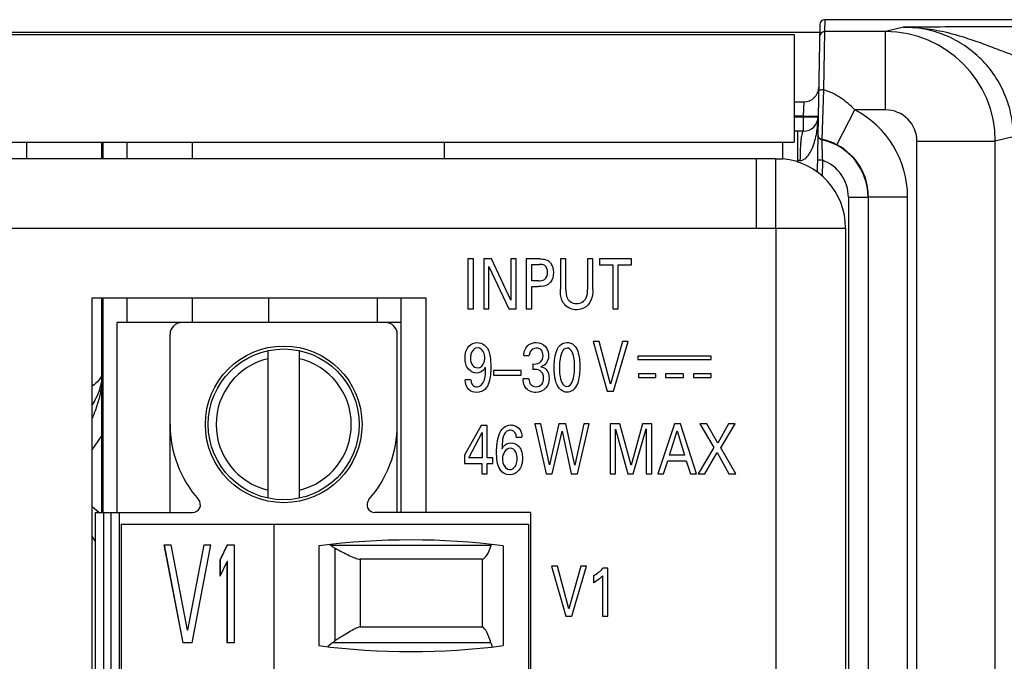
# Model space of a CAD drawing. Header units: inches. Extents: x 0 to 34, y 0 to 22.
# Tile 148 of 179: x 14.744 to 15.733, y 19.212 to 19.857. Entities that reach past the tile are written whole.
import ezdxf

# ---------------------------------------------------------------- set-up
doc = ezdxf.new("R2010")
doc.units = ezdxf.units.IN
doc.header["$LTSCALE"] = 1.87
doc.header["$MEASUREMENT"] = 0
doc.layers.get('0').update_dxf_attribs({"linetype": 'CONTINUOUS'})
for name, color, linetype in [('02___PRT_ALL_AXES', 7, 'CONTINUOUS'), ('ARTWORK', 7, 'CONTINUOUS'), ('NONECAD', 7, 'CONTINUOUS')]:
    doc.layers.add(name, color=color, linetype=linetype)

msp = doc.modelspace()

# ---------------------------------------------------------------- linework, layer by layer
at = {"color": 7, "linetype": 'CONTINUOUS'}
for p, q in [((15.54802, 19.85213), (15.54542, 19.70342)), ((15.55302, 19.85704), (15.55281, 19.84502)), ((24.37582, 19.85704), (15.55302, 19.85704)), ((15.63223, 19.84954), (15.61415, 19.84502)), ((15.66894, 19.84967), (15.63223, 19.84954)), ((12.68768, 19.84464), (15.54783, 19.84464)), ((15.55281, 19.84502), (15.55185, 19.78644)), ((15.61415, 19.84502), (15.55281, 19.84502)), ((15.61415, 19.76628), (15.61415, 19.84502)), ((15.55185, 19.78644), (15.55005, 19.73672)), ((15.52213, 19.77436), (15.53192, 19.77436)), ((15.53192, 19.77436), (15.53141, 19.75989)), ((15.53141, 19.75989), (15.52213, 19.75989)), ((15.52213, 19.75933), (15.5314, 19.75933)), ((15.53141, 19.75989), (15.5314, 19.75933)), ((15.5314, 19.75933), (15.5314, 19.74485)), ((15.53141, 19.75989), (15.5444, 19.75992)), ((15.5444, 19.75992), (15.54625, 19.76007)), ((15.54625, 19.76007), (15.54641, 19.76015)), ((15.56509, 19.73136), (15.58325, 19.76628)), ((15.61415, 19.76628), (15.58325, 19.76628)), ((15.5314, 19.74485), (15.52213, 19.74485)), ((15.52594, 19.71538), (15.52593, 19.74485)), ((15.74248, 19.73931), (15.72438, 19.73479)), ((14.75073, 19.7344), (14.75074, 19.71754)), ((14.85177, 19.73405), (14.85177, 19.71754)), ((14.91742, 19.73405), (14.91742, 19.71754)), ((15.55005, 19.73672), (15.55002, 19.73632)), ((15.64565, 16.92128), (15.64565, 19.73479)), ((15.64565, 19.73479), (15.72438, 19.73479)), ((15.72438, 16.80682), (15.72438, 19.73479)), ((15.52594, 19.71538), (15.52591, 19.71343)), ((15.55064, 19.71571), (15.54564, 19.7158)), ((15.55064, 19.71572), (15.55035, 19.69949)), ((15.5768, 19.67863), (15.5768, 16.90496)), ((15.5768, 19.67863), (15.59648, 19.67863)), ((15.59648, 19.67863), (15.59648, 16.92464)), ((15.59688, 16.92424), (15.59688, 19.67897)), ((15.59688, 19.67897), (15.63625, 19.67897)), ((15.63625, 16.92262), (15.63625, 19.67897)), ((14.85177, 19.57754), (14.85177, 19.55254)), ((14.91742, 19.57754), (14.91742, 19.55254)), ((14.9941, 19.57754), (14.9941, 19.55254)), ((15.10308, 19.57754), (15.10308, 19.55254)), ((14.84199, 19.36159), (14.84199, 19.55254)), ((15.12742, 19.55254), (14.84199, 19.55254)), ((15.12742, 19.36159), (15.12742, 19.55254)), ((14.89514, 19.36159), (14.89514, 19.54073)), ((15.12348, 19.36159), (15.12348, 19.54073)), ((14.99356, 19.37604), (14.99356, 19.52431)), ((15.02506, 19.37604), (15.02506, 19.52431)), ((14.817, 19.42468), (14.82658, 19.43882)), ((14.8235, 19.36152), (14.817, 19.3673)), ((14.82033, 18.78679), (14.82033, 19.36159)), ((14.82033, 19.36159), (14.91776, 19.36159)), ((14.82821, 19.36159), (14.82821, 18.78679)), ((14.83608, 18.78679), (14.83608, 19.36159)), ((14.84396, 19.36159), (14.84396, 18.78679)), ((15.25734, 19.36159), (15.10086, 19.36159)), ((15.25734, 19.36159), (15.25734, 18.78679)), ((14.84592, 19.34978), (14.84592, 18.7986)), ((14.84592, 19.34978), (15.25537, 19.34978)), ((14.99947, 19.34978), (14.99947, 18.7986)), ((15.25537, 19.34978), (15.25537, 18.7986)), ((14.88908, 19.32915), (14.9079, 19.23073)), ((14.88908, 19.32915), (14.89614, 19.32915)), ((14.90813, 19.23073), (14.88931, 19.32915)), ((14.91261, 19.24329), (14.89614, 19.32915)), ((14.92908, 19.32915), (14.91261, 19.24329)), ((14.91284, 19.24329), (14.92931, 19.32915)), ((14.91732, 19.23073), (14.93614, 19.32915)), ((14.92908, 19.32915), (14.93614, 19.32915)), ((14.95261, 19.32915), (14.94555, 19.31449)), ((14.94578, 19.31449), (14.95284, 19.32915)), ((14.95261, 19.32915), (14.95967, 19.32915)), ((14.95967, 19.32915), (14.95967, 19.23073)), ((15.04474, 19.32813), (15.04474, 19.22774)), ((15.21782, 19.32847), (15.05676, 19.32847)), ((15.06096, 19.23261), (15.06096, 19.32568)), ((15.22978, 19.32813), (15.22978, 19.22774)), ((14.94555, 19.29774), (14.94555, 19.31449)), ((14.94578, 19.31449), (14.94555, 19.31449)), ((14.94578, 19.29822), (14.94578, 19.31449)), ((15.086, 19.31452), (15.086, 19.24677)), ((15.20879, 19.31452), (15.086, 19.31452)), ((15.20879, 19.31452), (15.20879, 19.24677)), ((14.94555, 19.29774), (14.95261, 19.3124)), ((14.95261, 19.23073), (14.95261, 19.3124)), ((14.95284, 19.3124), (14.95261, 19.3124)), ((14.95284, 19.23073), (14.95284, 19.3124)), ((15.086, 19.24677), (15.20879, 19.24677)), ((14.91284, 19.24329), (14.91261, 19.24329)), ((14.91732, 19.23073), (14.9079, 19.23073)), ((14.95967, 19.23073), (14.95261, 19.23073)), ((15.0584, 19.23073), (15.05357, 19.22679)), ((15.21742, 19.23073), (15.0584, 19.23073))]:
    msp.add_line(p, q, dxfattribs=at)
at = {"color": 3, "linetype": 'CONTINUOUS'}
for p, q in [((12.69183, 19.84205), (15.52213, 19.84205)), ((15.52213, 19.84205), (15.52213, 19.73405)), ((12.69183, 19.73405), (15.52213, 19.73405)), ((15.17098, 19.71754), (15.17098, 19.73405)), ((15.51098, 19.71754), (15.51098, 19.73405)), ((12.45334, 19.71754), (15.50398, 19.71754)), ((15.48398, 19.71754), (15.48398, 19.64754)), ((15.50398, 19.64754), (15.50398, 19.7172)), ((15.50398, 19.7172), (15.51089, 19.7172)), ((12.38334, 19.64754), (15.57398, 19.64754)), ((14.81701, 18.57054), (14.81701, 19.57754)), ((14.81701, 19.57754), (15.15201, 19.57754)), ((15.15201, 19.57754), (15.15201, 19.36159))]:
    msp.add_line(p, q, dxfattribs=at)
at = {"color": 7, "linetype": 'CONTINUOUS'}
for radius in [0.07874, 0.07579]:
    msp.add_circle((15.00931, 19.45018), radius, dxfattribs=at)
for centre, radius, start, end in [((15.55302, 19.85204), 0.005, 90.00034, 178.99911), ((15.74837, -4.35198), 24.20178, 90.003077, 90.188059), ((15.55281, 19.84002), 0.005, 90.00034, 178.99911), ((15.61414, 19.73479), 0.11024, 0.00115, 89.99498), ((15.53192, 19.78936), 0.015, 270, 359.00007), ((15.5314, 19.75985), 0.015, 269.99957, 359), ((15.53784, 19.67898), 0.09841, 359.99764, 62.52214), ((15.61416, 19.73479), 0.0315, 0.00347, 90.00528), ((15.45711, 19.7587), 0.0891, 348.92208, 349.1828), ((15.45336, 19.7594), 0.09292, 349.19387, 350.99468), ((15.55108, 19.7412), 0.005, 179.00287, 257.70676), ((15.55109, 19.74162), 0.005, 179.00374, 258.05155), ((15.53743, 19.67863), 0.05905, 0.00421, 77.69424), ((15.53804, 19.6793), 0.05867, 62.5481, 78.18387), ((15.53786, 19.67899), 0.05903, 359.98377, 62.52805), ((15.54576, 18.96968), 0.74596, 91.35601, 91.52264), ((15.53744, 19.67863), 0.03936, 359.99786, 70.40785), ((15.5083, 19.78179), 0.13571, 310.52425, 310.74751), ((14.90695, 19.54073), 0.01181, 90, 180), ((15.11167, 19.54073), 0.01181, 0, 90), ((15.00931, 19.45018), 0.06791, 103.40802, 256.59198), ((15.00931, 19.45018), 0.06791, 283.40802, 76.59198), ((15.00931, 19.45018), 0.11417, 180, 221.39835), ((15.00931, 19.45018), 0.11417, 318.60165, 360), ((14.91776, 19.36947), 0.00787, 270, 41.39835), ((15.10086, 19.36947), 0.00787, 138.60165, 270), ((15.13726, 18.60635), 0.72769, 82.69555, 97.30445), ((14.91605, 19.15776), 0.22123, 50.50363, 50.84318), ((15.13726, 19.94952), 0.72769, 262.69555, 277.30445), ((15.0746, 19.21135), 0.02526, 122.67948, 129.89048)]:
    msp.add_arc(centre, radius, start, end, dxfattribs=at)
at = {"color": 3, "linetype": 'CONTINUOUS'}
msp.add_arc((15.50398, 19.64754), 0.07, 0, 84.33105, dxfattribs=at)
at = {"color": 7, "linetype": 'CONTINUOUS'}
for centre, major_axis, start_param, end_param in [((15.2076, 19.37341), (0, 0.05906), -3.066535, -2.435448), ((15.22327, 19.30451), (0, 0.0315), 0.660766, 0.706144), ((15.20645, 19.18837), (0, 0.05906), -0.770746, -0.148776), ((15.22327, 19.25333), (0, 0.0315), -3.912338, -3.696848)]:
    msp.add_ellipse(centre, major_axis=major_axis, ratio=0.266667, start_param=start_param, end_param=end_param, dxfattribs=at)
for points, knots in [([(15.63223, 19.84954), (15.64022, 19.84955), (15.65624, 19.84845), (15.67196, 19.84527), (15.67971, 19.84327)], [0, 0, 0, 0, 0.499547, 1, 1, 1, 1]), ([(15.74248, 19.73931), (15.74248, 19.74652), (15.74106, 19.76096), (15.73474, 19.78177), (15.72449, 19.80095), (15.71069, 19.81776), (15.69387, 19.83156), (15.67469, 19.84181), (15.65388, 19.84812), (15.63943, 19.84954), (15.63223, 19.84954)], [0, 0, 0, 0, 0.125, 0.249999, 0.374998, 0.499997, 0.624997, 0.749998, 0.874999, 1, 1, 1, 1]), ([(15.67971, 19.84327), (15.69108, 19.84034), (15.70788, 19.83458), (15.73007, 19.82604), (15.74135, 19.82182), (15.74707, 19.8198)], [0, 0, 0, 0, 0.493645, 0.744851, 1, 1, 1, 1]), ([(15.55185, 19.78644), (15.55121, 19.78645), (15.55003, 19.78641), (15.54864, 19.78622), (15.54773, 19.78596), (15.54721, 19.78574), (15.54685, 19.78545), (15.54685, 19.78524)], [0, 0, 0, 0, 0.358647, 0.666391, 0.788155, 0.883927, 1, 1, 1, 1]), ([(15.58325, 19.76628), (15.57889, 19.77081), (15.56935, 19.7791), (15.55786, 19.78471), (15.55185, 19.78644)], [0, 0, 0, 0, 0.50106, 1, 1, 1, 1]), ([(15.5314, 19.75933), (15.53238, 19.75931), (15.53429, 19.75929), (15.53707, 19.75927), (15.53963, 19.75927), (15.54187, 19.75929), (15.5435, 19.75933), (15.54458, 19.75937), (15.54521, 19.75941), (15.5457, 19.75945), (15.54608, 19.75949), (15.54627, 19.75952), (15.5464, 19.75956), (15.5464, 19.75959)], [0, 0, 0, 0, 0.194684, 0.381864, 0.554389, 0.705633, 0.829811, 0.880227, 0.922196, 0.955334, 0.97935, 0.994107, 1, 1, 1, 1]), ([(15.5314, 19.74485), (15.53112, 19.74485), (15.53074, 19.7443), (15.53042, 19.74353), (15.52998, 19.74206), (15.52952, 19.73963), (15.52904, 19.73601), (15.52865, 19.73161), (15.52824, 19.72467), (15.52812, 19.7192), (15.52811, 19.71543)], [0, 0, 0, 0, 0.028326, 0.053835, 0.087695, 0.180062, 0.302996, 0.452254, 0.622442, 1, 1, 1, 1]), ([(15.52811, 19.71543), (15.52952, 19.71547), (15.53229, 19.71643), (15.5354, 19.71924), (15.53783, 19.72256), (15.53977, 19.72615), (15.54135, 19.72989), (15.54308, 19.735), (15.54404, 19.73894), (15.54456, 19.74158)], [0, 0, 0, 0, 0.128989, 0.25559, 0.380775, 0.505215, 0.629235, 0.752997, 1, 1, 1, 1]), ([(15.55002, 19.73632), (15.55002, 19.73575), (15.55012, 19.72888), (15.55028, 19.722), (15.55064, 19.71572)], [0, 0, 0, 0, 0.08347, 1, 1, 1, 1]), ([(15.05676, 19.32847), (15.05708, 19.32821), (15.0584, 19.32717), (15.05984, 19.32628), (15.06096, 19.32568)], [0, 0, 0, 0, 0.245799, 1, 1, 1, 1]), ([(15.06096, 19.32568), (15.06343, 19.32438), (15.06811, 19.32189), (15.07477, 19.31852), (15.0806, 19.31596), (15.08431, 19.31479), (15.086, 19.31452)], [0, 0, 0, 0, 0.304581, 0.578581, 0.813199, 1, 1, 1, 1]), ([(15.086, 19.24677), (15.08428, 19.24622), (15.08055, 19.24453), (15.07469, 19.24126), (15.06806, 19.23717), (15.06341, 19.23418), (15.06096, 19.23261)], [0, 0, 0, 0, 0.188527, 0.424439, 0.697945, 1, 1, 1, 1])]:
    msp.add_open_spline(points, degree=3, knots=knots, dxfattribs=at)
msp.add_open_spline([(15.54513, 19.74485), (15.54591, 19.74972), (15.54631, 19.75466), (15.5464, 19.75959)], degree=3, dxfattribs=at)
at = {"layer": '02___PRT_ALL_AXES', "color": 7, "linetype": 'CONTINUOUS'}
for p, q in [((14.8265, 19.71754), (14.8265, 19.73405)), ((14.82742, 19.73405), (14.82742, 19.71754)), ((14.8265, 19.36159), (14.8265, 19.57754)), ((14.82742, 19.57754), (14.82742, 19.36159)), ((14.82035, 19.33252), (14.81704, 19.33711))]:
    msp.add_line(p, q, dxfattribs=at)
at = {"layer": '02___PRT_ALL_AXES', "color": 3, "linetype": 'CONTINUOUS'}
for p, q in [((15.50398, 19.64754), (15.50398, 16.92254)), ((15.57398, 19.64754), (15.57398, 16.92254))]:
    msp.add_line(p, q, dxfattribs=at)
at = {"layer": '02___PRT_ALL_AXES', "color": 7, "linetype": 'CONTINUOUS'}
for points, knots in [([(14.81712, 19.46997), (14.8185, 19.47215), (14.82339, 19.48078), (14.82634, 19.49053), (14.82711, 19.49783)], [0, 0, 0, 0, 0.259814, 1, 1, 1, 1]), ([(14.82465, 19.496), (14.8242, 19.49537), (14.82203, 19.49268), (14.81932, 19.49045), (14.81712, 19.48892)], [0, 0, 0, 0, 0.222743, 1, 1, 1, 1]), ([(14.81715, 19.45647), (14.81833, 19.45922), (14.82286, 19.47052), (14.82599, 19.48246), (14.82695, 19.4916)], [0, 0, 0, 0, 0.246051, 1, 1, 1, 1]), ([(14.82711, 19.50113), (14.827, 19.50069), (14.82645, 19.49887), (14.8255, 19.49718), (14.82465, 19.496)], [0, 0, 0, 0, 0.235203, 1, 1, 1, 1])]:
    msp.add_open_spline(points, degree=3, knots=knots, dxfattribs=at)
at = {"layer": 'ARTWORK', "color": 3, "linetype": 'CONTINUOUS'}
for p, q in [((15.19443, 19.6166), (15.19443, 19.56641)), ((15.19999, 19.6166), (15.19443, 19.6166)), ((15.19999, 19.56641), (15.19999, 19.6166)), ((15.21027, 19.6166), (15.21027, 19.56641)), ((15.21799, 19.6166), (15.21027, 19.6166)), ((15.2377, 19.57509), (15.21799, 19.6166)), ((15.2377, 19.6166), (15.2377, 19.57509)), ((15.24281, 19.6166), (15.2377, 19.6166)), ((15.24281, 19.56641), (15.24281, 19.6166)), ((15.25311, 19.6166), (15.25311, 19.56641)), ((15.26654, 19.6166), (15.25311, 19.6166)), ((15.25866, 19.59456), (15.25866, 19.61096)), ((15.25866, 19.61096), (15.26643, 19.61096)), ((15.28732, 19.6166), (15.28732, 19.58601)), ((15.29288, 19.6166), (15.28732, 19.6166)), ((15.29288, 19.58552), (15.29288, 19.6166)), ((15.31465, 19.6166), (15.31465, 19.5858)), ((15.32003, 19.6166), (15.31465, 19.6166)), ((15.32003, 19.58566), (15.32003, 19.6166)), ((15.32655, 19.6166), (15.32655, 19.61068)), ((15.35892, 19.6166), (15.32655, 19.6166)), ((15.32655, 19.61068), (15.33998, 19.61068)), ((15.33998, 19.61068), (15.33998, 19.56641)), ((15.34548, 19.56641), (15.34548, 19.61068)), ((15.34548, 19.61068), (15.35892, 19.61068)), ((15.35892, 19.61068), (15.35892, 19.6166)), ((15.21532, 19.56641), (15.21532, 19.60901)), ((15.21532, 19.60901), (15.2357, 19.56641)), ((15.26527, 19.59456), (15.25866, 19.59456)), ((15.25866, 19.56641), (15.25866, 19.58872)), ((15.25866, 19.58872), (15.26515, 19.58872)), ((15.19443, 19.56641), (15.19999, 19.56641)), ((15.21027, 19.56641), (15.21532, 19.56641)), ((15.2357, 19.56641), (15.24281, 19.56641)), ((15.25311, 19.56641), (15.25866, 19.56641)), ((15.33998, 19.56641), (15.34548, 19.56641)), ((15.32025, 19.53364), (15.33452, 19.48345)), ((15.32641, 19.53364), (15.32025, 19.53364)), ((15.33779, 19.49075), (15.32641, 19.53364)), ((15.34978, 19.53364), (15.33779, 19.49075)), ((15.34062, 19.48345), (15.35539, 19.53364)), ((15.35539, 19.53364), (15.34978, 19.53364)), ((15.25053, 19.51932), (15.25613, 19.51932)), ((15.36526, 19.51888), (15.36526, 19.51541)), ((15.43893, 19.51888), (15.36526, 19.51888)), ((15.36526, 19.51541), (15.43893, 19.51541)), ((15.43893, 19.51541), (15.43893, 19.51888)), ((15.22003, 19.50452), (15.22003, 19.49951)), ((15.24779, 19.50452), (15.22003, 19.50452)), ((15.24779, 19.49951), (15.24779, 19.50452)), ((15.25963, 19.51098), (15.25963, 19.50535)), ((15.19752, 19.49492), (15.1917, 19.49492)), ((15.22003, 19.49951), (15.24779, 19.49951)), ((15.2558, 19.49583), (15.24992, 19.49583)), ((15.36569, 19.50084), (15.36569, 19.49737)), ((15.38324, 19.50084), (15.36569, 19.50084)), ((15.36569, 19.49737), (15.38324, 19.49737)), ((15.38324, 19.49737), (15.38324, 19.50084)), ((15.3931, 19.50084), (15.3931, 19.49737)), ((15.41108, 19.50084), (15.3931, 19.50084)), ((15.3931, 19.49737), (15.41108, 19.49737)), ((15.41108, 19.49737), (15.41108, 19.50084)), ((15.42109, 19.50084), (15.42109, 19.49737)), ((15.43893, 19.50084), (15.42109, 19.50084)), ((15.42109, 19.49737), (15.43893, 19.49737)), ((15.43893, 19.49737), (15.43893, 19.50084)), ((15.33452, 19.48345), (15.34062, 19.48345)), ((15.20777, 19.44922), (15.1911, 19.4192)), ((15.19533, 19.41656), (15.2086, 19.44193)), ((15.21376, 19.44922), (15.20777, 19.44922)), ((15.2086, 19.44193), (15.2086, 19.41656)), ((15.21376, 19.41656), (15.21376, 19.44922)), ((15.26167, 19.45069), (15.27305, 19.4005)), ((15.26761, 19.45069), (15.26167, 19.45069)), ((15.27627, 19.4094), (15.26761, 19.45069)), ((15.28582, 19.45069), (15.27627, 19.4094)), ((15.27904, 19.4005), (15.28898, 19.44339)), ((15.2927, 19.45069), (15.28582, 19.45069)), ((15.28898, 19.44339), (15.29825, 19.4005)), ((15.30175, 19.40905), (15.2927, 19.45069)), ((15.31086, 19.45069), (15.30175, 19.40905)), ((15.30442, 19.4005), (15.3163, 19.45069)), ((15.3163, 19.45069), (15.31086, 19.45069)), ((15.33722, 19.45069), (15.33722, 19.4005)), ((15.34704, 19.45069), (15.33722, 19.45069)), ((15.3426, 19.4005), (15.3426, 19.4454)), ((15.3426, 19.4454), (15.35526, 19.4005)), ((15.35837, 19.40933), (15.34704, 19.45069)), ((15.36997, 19.45069), (15.35837, 19.40933)), ((15.36054, 19.4005), (15.3737, 19.44568)), ((15.37913, 19.45069), (15.36997, 19.45069)), ((15.3737, 19.44568), (15.3737, 19.4005)), ((15.37913, 19.4005), (15.37913, 19.45069)), ((15.40204, 19.45069), (15.38516, 19.4005)), ((15.39699, 19.4192), (15.40476, 19.44381)), ((15.40798, 19.45069), (15.40204, 19.45069)), ((15.40476, 19.44381), (15.41215, 19.4192)), ((15.4242, 19.4005), (15.40798, 19.45069)), ((15.42749, 19.45069), (15.44138, 19.42678)), ((15.4346, 19.45069), (15.42749, 19.45069)), ((15.44543, 19.43136), (15.4346, 19.45069)), ((15.45625, 19.45069), (15.44543, 19.43136)), ((15.44871, 19.42664), (15.46298, 19.45069)), ((15.46298, 19.45069), (15.45625, 19.45069)), ((15.24304, 19.4372), (15.24876, 19.4372)), ((15.44138, 19.42678), (15.42583, 19.4005)), ((15.43255, 19.4005), (15.44476, 19.42204)), ((15.44476, 19.42204), (15.4567, 19.4005)), ((15.46369, 19.4005), (15.44871, 19.42664)), ((15.1911, 19.4192), (15.1911, 19.41092)), ((15.2086, 19.41656), (15.19533, 19.41656)), ((15.21937, 19.41656), (15.21376, 19.41656)), ((15.21937, 19.41092), (15.21937, 19.41656)), ((15.39088, 19.4005), (15.39521, 19.41357)), ((15.39521, 19.41357), (15.41381, 19.41357)), ((15.41215, 19.4192), (15.39699, 19.4192)), ((15.41381, 19.41357), (15.41814, 19.4005)), ((15.1911, 19.41092), (15.20843, 19.41092)), ((15.20843, 19.41092), (15.20843, 19.4005)), ((15.21376, 19.4005), (15.21376, 19.41092)), ((15.21376, 19.41092), (15.21937, 19.41092)), ((15.20843, 19.4005), (15.21376, 19.4005)), ((15.27305, 19.4005), (15.27904, 19.4005)), ((15.29825, 19.4005), (15.30442, 19.4005)), ((15.33722, 19.4005), (15.3426, 19.4005)), ((15.35526, 19.4005), (15.36054, 19.4005)), ((15.3737, 19.4005), (15.37913, 19.4005)), ((15.38516, 19.4005), (15.39088, 19.4005)), ((15.41814, 19.4005), (15.4242, 19.4005)), ((15.42583, 19.4005), (15.43255, 19.4005)), ((15.4567, 19.4005), (15.46369, 19.4005)), ((15.27839, 19.3076), (15.29266, 19.25741)), ((15.28456, 19.3076), (15.27839, 19.3076)), ((15.29594, 19.26471), (15.28456, 19.3076)), ((15.30793, 19.3076), (15.29594, 19.26471)), ((15.29878, 19.25741), (15.31355, 19.3076)), ((15.31355, 19.3076), (15.30793, 19.3076)), ((15.33505, 19.30552), (15.33011, 19.30552)), ((15.33505, 19.25741), (15.33505, 19.30552)), ((15.32078, 19.29794), (15.32078, 19.29098)), ((15.32972, 19.29794), (15.32972, 19.25741)), ((15.29266, 19.25741), (15.29878, 19.25741)), ((15.32972, 19.25741), (15.33505, 19.25741))]:
    msp.add_line(p, q, dxfattribs=at)
for points, knots in [([(15.27454, 19.60311), (15.27454, 19.6056), (15.27296, 19.61081), (15.26817, 19.61096), (15.26643, 19.61096)], [0, 0, 0, 0, 0.588639, 1, 1, 1, 1]), ([(15.26527, 19.59456), (15.26731, 19.59456), (15.27264, 19.59477), (15.27454, 19.60043), (15.27454, 19.60311)], [0, 0, 0, 0, 0.432468, 1, 1, 1, 1]), ([(15.27726, 19.59303), (15.27674, 19.59237), (15.27366, 19.58914), (15.2687, 19.58872), (15.26515, 19.58872)], [0, 0, 0, 0, 0.191081, 1, 1, 1, 1]), ([(15.28966, 19.57336), (15.28933, 19.57396), (15.28746, 19.57787), (15.28732, 19.58238), (15.28732, 19.58601)], [0, 0, 0, 0, 0.158823, 1, 1, 1, 1]), ([(15.29288, 19.58552), (15.29288, 19.58437), (15.29298, 19.58129), (15.29369, 19.57816), (15.29465, 19.57648)], [0, 0, 0, 0, 0.374304, 1, 1, 1, 1]), ([(15.30382, 19.57155), (15.30751, 19.57155), (15.31465, 19.57593), (15.31465, 19.58294), (15.31465, 19.5858)], [0, 0, 0, 0, 0.563708, 1, 1, 1, 1]), ([(15.32003, 19.58566), (15.32003, 19.58482), (15.31997, 19.58023), (15.31879, 19.57548), (15.31676, 19.57231)], [0, 0, 0, 0, 0.18288, 1, 1, 1, 1]), ([(15.30382, 19.56536), (15.30272, 19.56536), (15.2972, 19.56583), (15.29182, 19.56948), (15.28966, 19.57336)], [0, 0, 0, 0, 0.19846, 1, 1, 1, 1]), ([(15.29465, 19.57648), (15.29522, 19.57554), (15.29748, 19.57268), (15.30133, 19.57155), (15.30382, 19.57155)], [0, 0, 0, 0, 0.305761, 1, 1, 1, 1]), ([(15.31676, 19.57231), (15.31587, 19.57092), (15.31253, 19.56702), (15.30721, 19.56536), (15.30382, 19.56536)], [0, 0, 0, 0, 0.326357, 1, 1, 1, 1]), ([(15.19158, 19.51696), (15.19158, 19.52113), (15.19323, 19.52922), (15.20085, 19.53246), (15.20391, 19.53246)], [0, 0, 0, 0, 0.576957, 1, 1, 1, 1]), ([(15.20391, 19.53246), (15.20633, 19.53246), (15.21267, 19.53045), (15.21547, 19.52422), (15.21629, 19.52064)], [0, 0, 0, 0, 0.397134, 1, 1, 1, 1]), ([(15.25053, 19.51932), (15.25064, 19.52339), (15.25344, 19.53085), (15.26045, 19.53246), (15.26296, 19.53246)], [0, 0, 0, 0, 0.617738, 1, 1, 1, 1]), ([(15.26296, 19.53246), (15.26637, 19.53246), (15.2735, 19.52972), (15.27552, 19.52263), (15.27552, 19.51946)], [0, 0, 0, 0, 0.517738, 1, 1, 1, 1]), ([(15.28114, 19.50695), (15.28114, 19.51215), (15.28166, 19.52006), (15.28594, 19.53013), (15.29143, 19.53253), (15.29402, 19.53253)], [0, 0, 0, 0, 0.495596, 0.752997, 1, 1, 1, 1]), ([(15.29402, 19.53253), (15.29646, 19.53253), (15.30161, 19.53063), (15.30641, 19.52114), (15.3069, 19.51332), (15.3069, 19.50806)], [0, 0, 0, 0, 0.240171, 0.482854, 1, 1, 1, 1]), ([(15.20391, 19.52724), (15.2009, 19.52724), (15.19719, 19.52247), (15.19702, 19.51824), (15.19702, 19.51689)], [0, 0, 0, 0, 0.690471, 1, 1, 1, 1]), ([(15.21129, 19.51682), (15.21129, 19.51835), (15.21104, 19.52281), (15.20689, 19.52724), (15.20391, 19.52724)], [0, 0, 0, 0, 0.339678, 1, 1, 1, 1]), ([(15.26313, 19.5269), (15.26073, 19.5269), (15.25681, 19.52432), (15.25624, 19.52059), (15.25613, 19.51932)], [0, 0, 0, 0, 0.654388, 1, 1, 1, 1]), ([(15.26991, 19.51932), (15.26991, 19.52137), (15.269, 19.52567), (15.26484, 19.5269), (15.26313, 19.5269)], [0, 0, 0, 0, 0.544655, 1, 1, 1, 1]), ([(15.29408, 19.52697), (15.28911, 19.52697), (15.28644, 19.51605), (15.28647, 19.50954), (15.28647, 19.5073)], [0, 0, 0, 0, 0.689475, 1, 1, 1, 1]), ([(15.30152, 19.50743), (15.30152, 19.51007), (15.30163, 19.5165), (15.29861, 19.52697), (15.29408, 19.52697)], [0, 0, 0, 0, 0.3681, 1, 1, 1, 1]), ([(15.2033, 19.50174), (15.2003, 19.50174), (15.19308, 19.50531), (15.19158, 19.51298), (15.19158, 19.51696)], [0, 0, 0, 0, 0.429954, 1, 1, 1, 1]), ([(15.19702, 19.51689), (15.19702, 19.51436), (15.19774, 19.50946), (15.20235, 19.50702), (15.2043, 19.50702)], [0, 0, 0, 0, 0.564926, 1, 1, 1, 1]), ([(15.2043, 19.50702), (15.20721, 19.50702), (15.2111, 19.5113), (15.21129, 19.51549), (15.21129, 19.51682)], [0, 0, 0, 0, 0.6864, 1, 1, 1, 1]), ([(15.21629, 19.52064), (15.21647, 19.51987), (15.21729, 19.51561), (15.2174, 19.51125), (15.2174, 19.50771)], [0, 0, 0, 0, 0.182954, 1, 1, 1, 1]), ([(15.25963, 19.51098), (15.26184, 19.51074), (15.26736, 19.51103), (15.26991, 19.51661), (15.26991, 19.51932)], [0, 0, 0, 0, 0.4502, 1, 1, 1, 1]), ([(15.27552, 19.51946), (15.27552, 19.51605), (15.27364, 19.51071), (15.26919, 19.50851), (15.26785, 19.50813)], [0, 0, 0, 0, 0.709978, 1, 1, 1, 1]), ([(15.2174, 19.50771), (15.2174, 19.50256), (15.21714, 19.49459), (15.21213, 19.48438), (15.20614, 19.48234), (15.20324, 19.48234)], [0, 0, 0, 0, 0.477557, 0.731589, 1, 1, 1, 1]), ([(15.2119, 19.50778), (15.21146, 19.50673), (15.20968, 19.50349), (15.2058, 19.50174), (15.2033, 19.50174)], [0, 0, 0, 0, 0.313231, 1, 1, 1, 1]), ([(15.20368, 19.48783), (15.20711, 19.48783), (15.21313, 19.49604), (15.21206, 19.50351), (15.2119, 19.50778)], [0, 0, 0, 0, 0.445247, 1, 1, 1, 1]), ([(15.27052, 19.49652), (15.27052, 19.49765), (15.2702, 19.50119), (15.26729, 19.50437), (15.26496, 19.505)], [0, 0, 0, 0, 0.319674, 1, 1, 1, 1]), ([(15.26785, 19.50813), (15.26959, 19.50782), (15.27454, 19.50553), (15.27607, 19.49978), (15.27607, 19.49645)], [0, 0, 0, 0, 0.345658, 1, 1, 1, 1]), ([(15.28364, 19.49047), (15.28329, 19.49136), (15.28148, 19.49665), (15.28114, 19.50233), (15.28114, 19.50695)], [0, 0, 0, 0, 0.171455, 1, 1, 1, 1]), ([(15.28647, 19.5073), (15.28647, 19.5048), (15.28642, 19.49847), (15.28944, 19.48825), (15.29397, 19.48825)], [0, 0, 0, 0, 0.355725, 1, 1, 1, 1]), ([(15.29397, 19.48825), (15.2988, 19.48825), (15.3015, 19.49884), (15.30152, 19.50522), (15.30152, 19.50743)], [0, 0, 0, 0, 0.686011, 1, 1, 1, 1]), ([(15.3069, 19.50806), (15.3069, 19.50551), (15.30666, 19.49803), (15.30484, 19.48999), (15.30157, 19.48616)], [0, 0, 0, 0, 0.336831, 1, 1, 1, 1]), ([(15.20324, 19.48234), (15.20056, 19.48234), (15.1937, 19.48416), (15.19177, 19.49133), (15.1917, 19.49492)], [0, 0, 0, 0, 0.427988, 1, 1, 1, 1]), ([(15.19752, 19.49492), (15.19752, 19.49315), (15.19811, 19.48924), (15.20198, 19.48783), (15.20368, 19.48783)], [0, 0, 0, 0, 0.509849, 1, 1, 1, 1]), ([(15.25219, 19.48728), (15.25082, 19.48922), (15.25001, 19.49229), (15.24993, 19.49524), (15.24992, 19.49583)], [0, 0, 0, 0, 0.802264, 1, 1, 1, 1]), ([(15.2558, 19.49583), (15.25578, 19.49386), (15.25665, 19.48952), (15.26094, 19.48797), (15.26285, 19.48797)], [0, 0, 0, 0, 0.50667, 1, 1, 1, 1]), ([(15.27607, 19.49645), (15.27607, 19.49306), (15.2739, 19.48557), (15.26641, 19.48227), (15.26274, 19.48227)], [0, 0, 0, 0, 0.480256, 1, 1, 1, 1]), ([(15.26285, 19.48797), (15.265, 19.48797), (15.26952, 19.48993), (15.27052, 19.49447), (15.27052, 19.49652)], [0, 0, 0, 0, 0.511899, 1, 1, 1, 1]), ([(15.30157, 19.48616), (15.30096, 19.48544), (15.29883, 19.48344), (15.29585, 19.48248), (15.29391, 19.48248)], [0, 0, 0, 0, 0.328347, 1, 1, 1, 1]), ([(15.22328, 19.4224), (15.22328, 19.4283), (15.22396, 19.43703), (15.22932, 19.44745), (15.23487, 19.44958), (15.23749, 19.44958)], [0, 0, 0, 0, 0.525688, 0.76683, 1, 1, 1, 1]), ([(15.23721, 19.44436), (15.23596, 19.44436), (15.22842, 19.44167), (15.22896, 19.43169), (15.22872, 19.42559)], [0, 0, 0, 0, 0.170972, 1, 1, 1, 1]), ([(15.24304, 19.4372), (15.24303, 19.43838), (15.24279, 19.44176), (15.23934, 19.44436), (15.23721, 19.44436)], [0, 0, 0, 0, 0.356624, 1, 1, 1, 1]), ([(15.23749, 19.44958), (15.23863, 19.44958), (15.24217, 19.44916), (15.24529, 19.4469), (15.24671, 19.44499)], [0, 0, 0, 0, 0.323397, 1, 1, 1, 1]), ([(15.22872, 19.42559), (15.22907, 19.42623), (15.23079, 19.42948), (15.23469, 19.43171), (15.23765, 19.43171)], [0, 0, 0, 0, 0.198629, 1, 1, 1, 1]), ([(15.24393, 19.41566), (15.24393, 19.4179), (15.24376, 19.42274), (15.23918, 19.42636), (15.23677, 19.42636)], [0, 0, 0, 0, 0.482123, 1, 1, 1, 1]), ([(15.23765, 19.43171), (15.24066, 19.43171), (15.24795, 19.42805), (15.24926, 19.4203), (15.24926, 19.41628)], [0, 0, 0, 0, 0.428477, 1, 1, 1, 1]), ([(15.2291, 19.41558), (15.2291, 19.41413), (15.2294, 19.40965), (15.23334, 19.40474), (15.23649, 19.40474)], [0, 0, 0, 0, 0.316333, 1, 1, 1, 1]), ([(15.24926, 19.41628), (15.24926, 19.41187), (15.24752, 19.40341), (15.23957, 19.39945), (15.23626, 19.39945)], [0, 0, 0, 0, 0.571616, 1, 1, 1, 1]), ([(15.23649, 19.40474), (15.23738, 19.40474), (15.24219, 19.40584), (15.24393, 19.41186), (15.24393, 19.41566)], [0, 0, 0, 0, 0.190691, 1, 1, 1, 1])]:
    msp.add_open_spline(points, degree=3, knots=knots, dxfattribs=at)
for points in [[(15.26654, 19.6166), (15.27043, 19.6166), (15.27517, 19.61569), (15.27748, 19.61256)], [(15.27748, 19.61256), (15.27956, 19.60989), (15.28043, 19.60622), (15.28043, 19.60283)], [(15.28043, 19.60283), (15.28043, 19.5994), (15.2794, 19.59571), (15.27726, 19.59303)], [(15.26496, 19.505), (15.26323, 19.50542), (15.26141, 19.50541), (15.25963, 19.50535)], [(15.26274, 19.48227), (15.25885, 19.48227), (15.2544, 19.48407), (15.25219, 19.48728)], [(15.29391, 19.48248), (15.28957, 19.48248), (15.28522, 19.48643), (15.28364, 19.49047)], [(15.24671, 19.44499), (15.24822, 19.44277), (15.24868, 19.43988), (15.24876, 19.4372)], [(15.22677, 19.40467), (15.22368, 19.40984), (15.22328, 19.41637), (15.22328, 19.4224)], [(15.23677, 19.42636), (15.23236, 19.42636), (15.2291, 19.41999), (15.2291, 19.41558)], [(15.23626, 19.39945), (15.23265, 19.39945), (15.22866, 19.40159), (15.22677, 19.40467)], [(15.32078, 19.29794), (15.32413, 19.30013), (15.32736, 19.3026), (15.33011, 19.30552)], [(15.32972, 19.29794), (15.32711, 19.2952), (15.32403, 19.29289), (15.32078, 19.29098)]]:
    msp.add_open_spline(points, degree=3, dxfattribs=at)
at = {"layer": 'NONECAD', "color": 4, "linetype": 'CONTINUOUS'}
msp.add_line((15.12742, 19.55254), (15.12742, 19.57754), dxfattribs=at)

doc.saveas('drawing.dxf')
